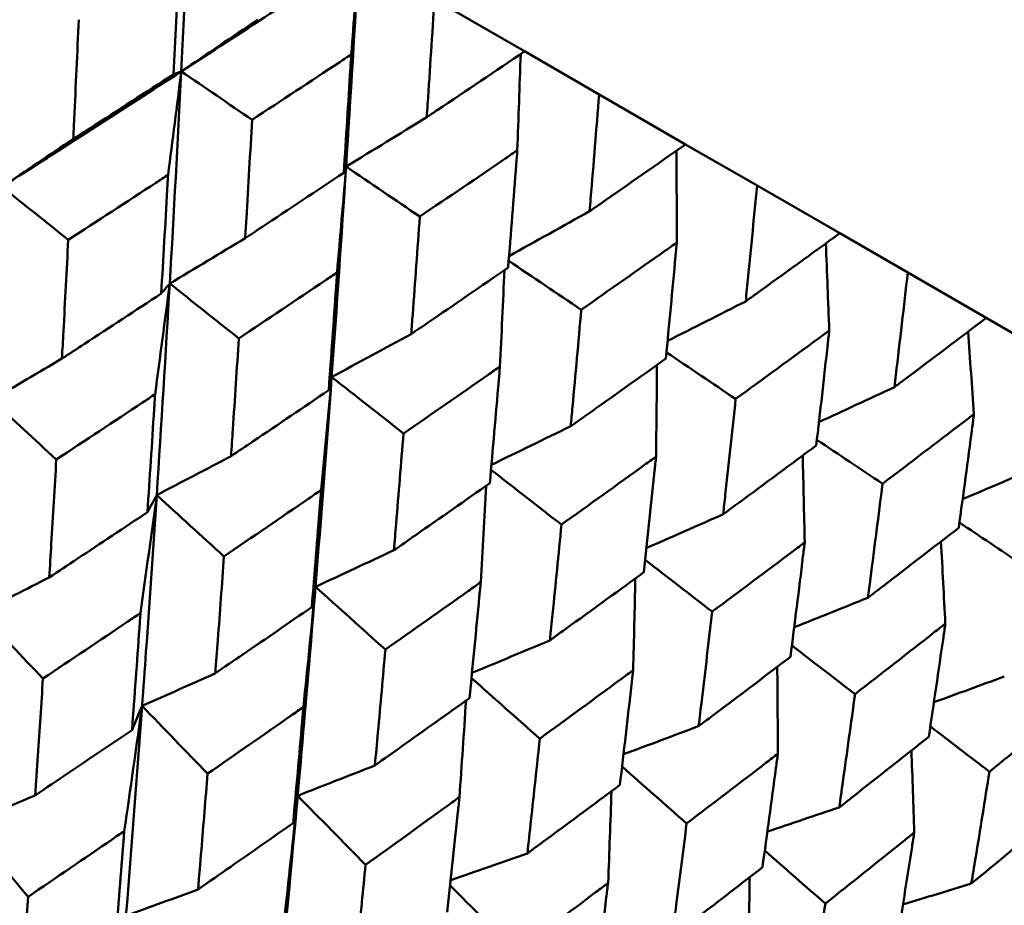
# Model space of a CAD drawing. Header units: millimetres. Extents: x 563 to 2732, y 83 to 2094.
# Tile 64 of 74: x 993.3 to 998.86, y 288.28 to 293.28. Entities that reach past the tile are written whole.
import ezdxf

# ---------------------------------------------------------------- set-up
doc = ezdxf.new("R2010")
doc.units = ezdxf.units.MM
doc.header["$LTSCALE"] = 10
doc.layers.add('Widoczne (ISO)', color=7, linetype='Continuous', lineweight=50)

msp = doc.modelspace()

# ---------------------------------------------------------------- linework, layer by layer
at = {"layer": 'Widoczne (ISO)'}
for p, q in [((996.1504, 293.1005), (995.6423, 293.3939)), ((996.1504, 293.1005), (996.5709, 292.8578)), ((997.0591, 292.5759), (996.5709, 292.8578)), ((997.0591, 292.5759), (997.4619, 292.3434)), ((997.9284, 292.0741), (997.4619, 292.3434)), ((997.9284, 292.0741), (998.312, 291.8526)), ((998.7548, 291.5969), (998.312, 291.8526)), ((998.7548, 291.5969), (999.1178, 291.3873))]:
    msp.add_line(p, q, dxfattribs=at)
msp.add_circle((1001.597, 323.4797), 50, dxfattribs=at)
for points in [[(994.2712, 294.1855), (994.2537, 293.7855), (994.2348, 293.3859), (994.2146, 292.987)], [(995.2164, 293.6398), (994.8838, 293.4217), (994.5498, 293.2041), (994.2146, 292.987)], [(995.2164, 293.6398), (995.1939, 293.2426), (995.1699, 292.8461), (995.1442, 292.4503)], [(995.1729, 293.0827), (995.1878, 293.2686), (995.2023, 293.4543), (995.2164, 293.6398)], [(994.6454, 293.2794), (994.5017, 293.1817), (994.3581, 293.0842), (994.2146, 292.987)], [(996.1095, 292.542), (996.1163, 292.7235), (996.1227, 292.9048), (996.1287, 293.0858)], [(994.2146, 292.987), (993.8789, 292.7696), (993.542, 292.5528), (993.2041, 292.3365)], [(994.1397, 292.4036), (994.1651, 292.5984), (994.19, 292.7928), (994.2146, 292.987)], [(994.2146, 292.987), (994.1942, 292.5876), (994.1725, 292.1888), (994.1494, 291.7907)], [(994.2146, 292.987), (994.1997, 292.9816), (994.1849, 292.9762), (994.17, 292.9707)], [(994.2146, 292.987), (994.3477, 292.8961), (994.4809, 292.8053), (994.6141, 292.7144)], [(995.5989, 292.7289), (995.4473, 292.6357), (995.2957, 292.5429), (995.1442, 292.4503)], [(993.6051, 292.6061), (993.4714, 292.516), (993.3377, 292.4261), (993.2041, 292.3365)], [(997.0095, 292.0224), (997.0091, 292.195), (997.0084, 292.3675), (997.0074, 292.5398)], [(995.1442, 292.4503), (995.1186, 292.0539), (995.0914, 291.6583), (995.0626, 291.2635)], [(995.0932, 291.8531), (995.1107, 292.0524), (995.1277, 292.2515), (995.1442, 292.4503)], [(995.1442, 292.4503), (995.1398, 292.4388), (995.1354, 292.4274), (995.131, 292.4159)], [(995.1442, 292.4503), (995.2828, 292.3563), (995.4214, 292.2623), (995.5599, 292.1683)], [(993.2041, 292.3365), (993.3283, 292.2367), (993.4526, 292.1369), (993.5769, 292.0371)], [(996.5176, 292.1985), (996.3661, 292.1141), (996.2147, 292.0299), (996.0632, 291.946)], [(994.5746, 292.0464), (994.4328, 291.9609), (994.2911, 291.8757), (994.1494, 291.7907)], [(997.8692, 291.526), (997.863, 291.6898), (997.8565, 291.8534), (997.8497, 292.0169)], [(996.0611, 291.9189), (996.1974, 291.8269), (996.3338, 291.7348), (996.4702, 291.6428)], [(996.0119, 291.3227), (996.0207, 291.5041), (996.0291, 291.6853), (996.0371, 291.8663)], [(994.0668, 291.1668), (994.0948, 291.375), (994.1223, 291.583), (994.1494, 291.7907)], [(994.1494, 291.7907), (994.1262, 291.3922), (994.1017, 290.9944), (994.0757, 290.5975)], [(994.1494, 291.7907), (994.1334, 291.7719), (994.1174, 291.7531), (994.1014, 291.7342)], [(994.1494, 291.7907), (994.2793, 291.6876), (994.4092, 291.5846), (994.5392, 291.4815)], [(997.3979, 291.6903), (997.2509, 291.6157), (997.104, 291.5413), (996.9571, 291.4672)], [(995.5112, 291.5056), (995.3616, 291.4247), (995.2121, 291.3439), (995.0626, 291.2635)], [(998.6854, 291.0548), (998.6745, 291.2096), (998.6633, 291.3644), (998.6518, 291.519)], [(996.9508, 291.4023), (997.0809, 291.3148), (997.211, 291.2274), (997.3412, 291.1399)], [(993.5415, 291.3675), (993.4096, 291.2896), (993.2777, 291.2118), (993.1459, 291.1343)], [(996.8922, 290.8145), (996.8943, 290.987), (996.8961, 291.1594), (996.8975, 291.3316)], [(995.0626, 291.2635), (995.0338, 290.8682), (995.0034, 290.4738), (994.9715, 290.0803)], [(995.0033, 290.626), (995.0236, 290.8388), (995.0433, 291.0512), (995.0626, 291.2635)], [(995.0626, 291.2635), (995.057, 291.2386), (995.0515, 291.2138), (995.0459, 291.189)], [(995.0626, 291.2635), (995.1976, 291.1575), (995.3326, 291.0514), (995.4677, 290.9454)], [(998.2363, 291.2062), (998.0945, 291.1404), (997.9527, 291.0749), (997.811, 291.0095)], [(993.1459, 291.1343), (993.2671, 291.0222), (993.3883, 290.9101), (993.5095, 290.798)], [(996.4111, 290.9861), (996.262, 290.9132), (996.1129, 290.8407), (995.9638, 290.7684)], [(997.7994, 290.9096), (997.9228, 290.8269), (998.0461, 290.7443), (998.1695, 290.6617)], [(994.495, 290.817), (994.3552, 290.7436), (994.2154, 290.6705), (994.0757, 290.5975)], [(997.7306, 290.3304), (997.7272, 290.494), (997.7234, 290.6575), (997.7194, 290.8209)], [(995.9613, 290.7403), (996.0938, 290.6372), (996.2262, 290.5341), (996.3587, 290.431)], [(999.0295, 290.7483), (998.8935, 290.6904), (998.7575, 290.6326), (998.6216, 290.5751)], [(995.9033, 290.1064), (995.914, 290.2878), (995.9243, 290.4691), (995.9343, 290.6501)], [(993.9845, 289.9328), (994.0155, 290.1547), (994.0459, 290.3763), (994.0757, 290.5975)], [(994.0757, 290.5975), (994.0583, 290.5654), (994.041, 290.5333), (994.0236, 290.5012)], [(994.0757, 290.5975), (994.2022, 290.4823), (994.3288, 290.3671), (994.4554, 290.2519)], [(997.2709, 290.4897), (997.1268, 290.426), (996.9826, 290.3625), (996.8385, 290.2992)], [(998.6035, 290.4427), (998.7196, 290.3651), (998.8358, 290.2875), (998.9519, 290.2099)], [(998.5238, 289.8725), (998.5159, 290.027), (998.5077, 290.1815), (998.4993, 290.3358)], [(995.4137, 290.2866), (995.2663, 290.2176), (995.1189, 290.1488), (994.9715, 290.0803)], [(996.8313, 290.2319), (996.9571, 290.1347), (997.0829, 290.0375), (997.2088, 289.9402)], [(993.47, 290.1331), (993.34, 290.0672), (993.21, 290.0014), (993.0801, 289.9358)], [(996.7631, 289.6101), (996.7675, 289.7825), (996.7716, 289.9549), (996.7753, 290.1271)], [(994.9033, 289.4024), (994.9266, 289.6286), (994.9494, 289.8546), (994.9715, 290.0803)], [(994.9715, 290.0803), (994.9646, 290.0422), (994.9576, 290.004), (994.9507, 289.9659)], [(994.9715, 290.0803), (995.1029, 289.9623), (995.2342, 289.8444), (995.3655, 289.7264)], [(998.0871, 290.0184), (997.9486, 289.9628), (997.81, 289.9074), (997.6715, 289.8521)], [(993.0801, 289.9358), (993.1981, 289.8114), (993.3161, 289.687), (993.4342, 289.5626)], [(996.294, 289.7783), (996.1474, 289.717), (996.0008, 289.6558), (995.8542, 289.5948)], [(997.6584, 289.7487), (997.7771, 289.6575), (997.8958, 289.5662), (998.0145, 289.475)], [(997.5793, 289.1388), (997.5785, 289.3023), (997.5774, 289.4656), (997.576, 289.6289)], [(994.4066, 289.5924), (994.2688, 289.5309), (994.1311, 289.4696), (993.9934, 289.4085)], [(995.8513, 289.5657), (995.9797, 289.4517), (996.1081, 289.3376), (996.2365, 289.2236)], [(998.8565, 289.5742), (998.7242, 289.5258), (998.5919, 289.4775), (998.4596, 289.4293)], [(993.893, 288.7028), (993.9271, 288.9383), (993.9606, 289.1736), (993.9934, 289.4085)], [(993.9934, 289.4085), (993.9646, 289.0131), (993.9343, 288.6184), (993.9026, 288.2245)], [(993.9934, 289.4085), (993.9745, 289.3632), (993.9556, 289.3178), (993.9366, 289.2725)], [(993.9934, 289.4085), (994.1165, 289.2812), (994.2395, 289.1539), (994.3626, 289.0266)], [(995.7835, 288.8942), (995.7962, 289.0757), (995.8085, 289.2571), (995.8204, 289.4383)], [(997.1324, 289.2943), (996.9912, 289.2412), (996.85, 289.1883), (996.7088, 289.1356)], [(998.4393, 289.2923), (998.5505, 289.2073), (998.6616, 289.1223), (998.7727, 289.0373)], [(998.3487, 288.6946), (998.3436, 288.8488), (998.3383, 289.003), (998.3327, 289.157)], [(995.3065, 289.0728), (995.1613, 289.0156), (995.0162, 288.9586), (994.871, 288.9018)], [(996.7006, 289.0659), (996.822, 288.9591), (996.9434, 288.8522), (997.0647, 288.7454)], [(993.3905, 288.904), (993.2625, 288.8498), (993.1345, 288.7957), (993.0066, 288.7419)], [(994.871, 288.9018), (994.836, 288.51), (994.7994, 288.119), (994.7611, 287.7289)], [(994.7929, 288.1832), (994.8196, 288.423), (994.8457, 288.6626), (994.871, 288.9018)], [(994.871, 288.9018), (994.8625, 288.8505), (994.8539, 288.7992), (994.8453, 288.7478)], [(994.871, 288.9018), (994.9985, 288.7719), (995.126, 288.6421), (995.2535, 288.5122)], [(996.6219, 288.4101), (996.6287, 288.5827), (996.635, 288.7551), (996.6411, 288.9274)], [(997.9256, 288.8364), (997.7904, 288.7906), (997.6552, 288.745), (997.5201, 288.6995)], [(993.0066, 288.7419), (993.1213, 288.6053), (993.236, 288.4686), (993.3507, 288.332)], [(996.1663, 288.5764), (996.0223, 288.5262), (995.8782, 288.4762), (995.7342, 288.4263)], [(997.5053, 288.5924), (997.6192, 288.4928), (997.7332, 288.3932), (997.8471, 288.2937)], [(995.731, 288.3961), (995.8551, 288.2712), (995.9793, 288.1464), (996.1035, 288.0215)], [(997.4151, 287.9522), (997.4169, 288.1155), (997.4184, 288.2788), (997.4195, 288.442)], [(998.6705, 288.4063), (998.542, 288.367), (998.4135, 288.3278), (998.285, 288.2887)], [(994.3093, 288.3736), (994.1737, 288.3237), (994.0381, 288.2741), (993.9026, 288.2245)]]:
    msp.add_open_spline(points, degree=3, dxfattribs=at)
for points, knots in [([(994.17, 292.9707), (994.1803, 293.1684), (994.1901, 293.3662), (994.2009, 293.5902), (994.2022, 293.6163), (994.2034, 293.6424)], [0.00523804, 0.00523804, 0.00523804, 0.00523804, 0.06606705, 0.06606705, 0.07409033, 0.07409033, 0.07409033, 0.07409033]), ([(995.6423, 293.3939), (995.6298, 293.196), (995.617, 292.9983), (995.6021, 292.7768), (995.6005, 292.7529), (995.5989, 292.7289)], [0, 0, 0, 0, 0.06135239, 0.06135239, 0.06879633, 0.06879633, 0.06879633, 0.06879633]), ([(993.6363, 293.2789), (993.628, 293.0921), (993.6194, 292.9054), (993.6087, 292.6813), (993.6069, 292.6437), (993.6051, 292.6061)], [0.00418374, 0.00418374, 0.00418374, 0.00418374, 0.06147247, 0.06147247, 0.07302352, 0.07302352, 0.07302352, 0.07302352]), ([(995.1729, 293.0827), (995.1513, 293.0684), (995.1296, 293.0541), (994.9436, 292.9312), (994.779, 292.8227), (994.6141, 292.7144)], [0.05804162, 0.05804162, 0.05804162, 0.05804162, 0.06605559, 0.06605559, 0.12689392, 0.12689392, 0.12689392, 0.12689392]), ([(995.131, 292.4159), (995.1438, 292.6121), (995.1562, 292.8084), (995.1698, 293.0308), (995.1714, 293.0568), (995.1729, 293.0827)], [0.00523804, 0.00523804, 0.00523804, 0.00523804, 0.06606705, 0.06606705, 0.07409033, 0.07409033, 0.07409033, 0.07409033]), ([(995.5989, 292.7289), (995.6188, 292.7423), (995.6387, 292.7557), (995.8229, 292.8794), (995.9868, 292.9899), (996.1504, 293.1005)], [0.05393723, 0.05393723, 0.05393723, 0.05393723, 0.06137399, 0.06137399, 0.12273355, 0.12273355, 0.12273355, 0.12273355]), ([(993.6051, 292.6061), (993.6367, 292.6265), (993.6684, 292.6468), (993.8569, 292.7682), (994.0136, 292.8694), (994.17, 292.9707)], [0.04993807, 0.04993807, 0.04993807, 0.04993807, 0.0614821, 0.0614821, 0.11877783, 0.11877783, 0.11877783, 0.11877783]), ([(996.5709, 292.8578), (996.5555, 292.6616), (996.5397, 292.4656), (996.5215, 292.246), (996.5196, 292.2223), (996.5176, 292.1985)], [0, 0, 0, 0, 0.06135239, 0.06135239, 0.06879633, 0.06879633, 0.06879633, 0.06879633]), ([(994.6141, 292.7144), (994.6035, 292.5289), (994.5926, 292.3435), (994.5792, 292.121), (994.5769, 292.0837), (994.5746, 292.0464)], [0.00418374, 0.00418374, 0.00418374, 0.00418374, 0.06147247, 0.06147247, 0.07302352, 0.07302352, 0.07302352, 0.07302352]), ([(996.5176, 292.1985), (996.5371, 292.2121), (996.5567, 292.2257), (996.7376, 292.3513), (996.8985, 292.4635), (997.0591, 292.5759)], [0.05393723, 0.05393723, 0.05393723, 0.05393723, 0.06137399, 0.06137399, 0.12273355, 0.12273355, 0.12273355, 0.12273355]), ([(996.1095, 292.542), (996.0882, 292.5274), (996.067, 292.5129), (995.8841, 292.3882), (995.7222, 292.2782), (995.5599, 292.1683)], [0.05804162, 0.05804162, 0.05804162, 0.05804162, 0.06605559, 0.06605559, 0.12689392, 0.12689392, 0.12689392, 0.12689392]), ([(996.058, 291.8807), (996.0736, 292.0752), (996.0889, 292.2699), (996.1056, 292.4905), (996.1076, 292.5162), (996.1095, 292.542)], [0.00523804, 0.00523804, 0.00523804, 0.00523804, 0.06606705, 0.06606705, 0.07409033, 0.07409033, 0.07409033, 0.07409033]), ([(994.1397, 292.4036), (994.1168, 292.3886), (994.0938, 292.3737), (993.9065, 292.2513), (993.7418, 292.1441), (993.5769, 292.0371)], [0.06241522, 0.06241522, 0.06241522, 0.06241522, 0.0708546, 0.0708546, 0.13127416, 0.13127416, 0.13127416, 0.13127416]), ([(994.1014, 291.7342), (994.113, 291.9298), (994.1243, 292.1255), (994.1367, 292.3488), (994.1382, 292.3762), (994.1397, 292.4036)], [0.01044349, 0.01044349, 0.01044349, 0.01044349, 0.07085106, 0.07085106, 0.07930241, 0.07930241, 0.07930241, 0.07930241]), ([(994.5746, 292.0464), (994.6058, 292.067), (994.6369, 292.0876), (994.8227, 292.2107), (994.977, 292.3132), (995.131, 292.4159)], [0.04993807, 0.04993807, 0.04993807, 0.04993807, 0.0614821, 0.0614821, 0.11877783, 0.11877783, 0.11877783, 0.11877783]), ([(997.4619, 292.3434), (997.4434, 292.149), (997.4244, 291.9548), (997.4026, 291.7373), (997.4002, 291.7138), (997.3979, 291.6903)], [0, 0, 0, 0, 0.06135239, 0.06135239, 0.06879633, 0.06879633, 0.06879633, 0.06879633]), ([(995.5599, 292.1683), (995.5468, 291.9843), (995.5334, 291.8004), (995.5168, 291.5797), (995.514, 291.5427), (995.5112, 291.5056)], [0.00418374, 0.00418374, 0.00418374, 0.00418374, 0.06147247, 0.06147247, 0.07302352, 0.07302352, 0.07302352, 0.07302352]), ([(997.3979, 291.6903), (997.417, 291.7041), (997.4362, 291.7179), (997.6134, 291.8456), (997.7711, 291.9597), (997.9284, 292.0741)], [0.05393723, 0.05393723, 0.05393723, 0.05393723, 0.06137399, 0.06137399, 0.12273355, 0.12273355, 0.12273355, 0.12273355]), ([(993.5769, 292.0371), (993.5681, 291.8643), (993.559, 291.6916), (993.547, 291.4685), (993.5443, 291.418), (993.5415, 291.3675)], [0.00838421, 0.00838421, 0.00838421, 0.00838421, 0.06155515, 0.06155515, 0.07712864, 0.07712864, 0.07712864, 0.07712864]), ([(997.0095, 292.0224), (996.9886, 292.0076), (996.9677, 291.9929), (996.7883, 291.8662), (996.6294, 291.7544), (996.4702, 291.6428)], [0.05804162, 0.05804162, 0.05804162, 0.05804162, 0.06605559, 0.06605559, 0.12689392, 0.12689392, 0.12689392, 0.12689392]), ([(996.9474, 291.3672), (996.9662, 291.5599), (996.9845, 291.7528), (997.0048, 291.9714), (997.0071, 291.9969), (997.0095, 292.0224)], [0.00523804, 0.00523804, 0.00523804, 0.00523804, 0.06606705, 0.06606705, 0.07409033, 0.07409033, 0.07409033, 0.07409033]), ([(995.0932, 291.8531), (995.0706, 291.8379), (995.0481, 291.8227), (994.8637, 291.6987), (994.7016, 291.59), (994.5392, 291.4815)], [0.06241522, 0.06241522, 0.06241522, 0.06241522, 0.0708546, 0.0708546, 0.13127416, 0.13127416, 0.13127416, 0.13127416]), ([(995.0459, 291.189), (995.0601, 291.383), (995.074, 291.5772), (995.0895, 291.7987), (995.0914, 291.8259), (995.0932, 291.8531)], [0.01044349, 0.01044349, 0.01044349, 0.01044349, 0.07085106, 0.07085106, 0.07930241, 0.07930241, 0.07930241, 0.07930241]), ([(995.5112, 291.5056), (995.5418, 291.5266), (995.5725, 291.5475), (995.755, 291.6724), (995.9067, 291.7765), (996.058, 291.8807)], [0.04993807, 0.04993807, 0.04993807, 0.04993807, 0.0614821, 0.0614821, 0.11877783, 0.11877783, 0.11877783, 0.11877783]), ([(998.312, 291.8526), (998.29, 291.6601), (998.2676, 291.468), (998.2419, 291.2528), (998.2391, 291.2295), (998.2363, 291.2062)], [0, 0, 0, 0, 0.06135239, 0.06135239, 0.06879633, 0.06879633, 0.06879633, 0.06879633]), ([(993.5415, 291.3675), (993.5839, 291.3951), (993.6262, 291.4228), (993.813, 291.5449), (993.9573, 291.6395), (994.1014, 291.7342)], [0.04598621, 0.04598621, 0.04598621, 0.04598621, 0.06155279, 0.06155279, 0.11473062, 0.11473062, 0.11473062, 0.11473062]), ([(996.4702, 291.6428), (996.4542, 291.4604), (996.4379, 291.2782), (996.4179, 291.0594), (996.4145, 291.0227), (996.4111, 290.9861)], [0.00418374, 0.00418374, 0.00418374, 0.00418374, 0.06147247, 0.06147247, 0.07302352, 0.07302352, 0.07302352, 0.07302352]), ([(998.2363, 291.2062), (998.255, 291.2203), (998.2738, 291.2343), (998.447, 291.3643), (998.6011, 291.4805), (998.7548, 291.5969)], [0.05393723, 0.05393723, 0.05393723, 0.05393723, 0.06137399, 0.06137399, 0.12273355, 0.12273355, 0.12273355, 0.12273355]), ([(997.8692, 291.526), (997.8488, 291.511), (997.8284, 291.496), (997.6527, 291.3671), (997.4971, 291.2534), (997.3412, 291.1399)], [0.05804162, 0.05804162, 0.05804162, 0.05804162, 0.06605559, 0.06605559, 0.12689392, 0.12689392, 0.12689392, 0.12689392]), ([(997.7957, 290.8775), (997.8179, 291.0682), (997.8396, 291.2591), (997.8636, 291.4755), (997.8664, 291.5008), (997.8692, 291.526)], [0.00523804, 0.00523804, 0.00523804, 0.00523804, 0.06606705, 0.06606705, 0.07409033, 0.07409033, 0.07409033, 0.07409033]), ([(994.5392, 291.4815), (994.5281, 291.31), (994.5168, 291.1386), (994.5019, 290.9173), (994.4985, 290.8671), (994.495, 290.817)], [0.00838421, 0.00838421, 0.00838421, 0.00838421, 0.06155515, 0.06155515, 0.07712864, 0.07712864, 0.07712864, 0.07712864]), ([(996.4111, 290.9861), (996.4412, 291.0073), (996.4712, 291.0286), (996.6503, 291.1555), (996.799, 291.2613), (996.9474, 291.3672)], [0.04993807, 0.04993807, 0.04993807, 0.04993807, 0.0614821, 0.0614821, 0.11877783, 0.11877783, 0.11877783, 0.11877783]), ([(996.0119, 291.3227), (995.9898, 291.3073), (995.9676, 291.2918), (995.7865, 291.1659), (995.6272, 291.0556), (995.4677, 290.9454)], [0.06241522, 0.06241522, 0.06241522, 0.06241522, 0.0708546, 0.0708546, 0.13127416, 0.13127416, 0.13127416, 0.13127416]), ([(995.9545, 290.6643), (995.9718, 290.8566), (995.9886, 291.0491), (996.0074, 291.2688), (996.0097, 291.2957), (996.0119, 291.3227)], [0.01044349, 0.01044349, 0.01044349, 0.01044349, 0.07085106, 0.07085106, 0.07930241, 0.07930241, 0.07930241, 0.07930241]), ([(994.0668, 291.1668), (994.0433, 291.1511), (994.0197, 291.1355), (993.8343, 291.0125), (993.672, 290.9051), (993.5095, 290.798)], [0.06686277, 0.06686277, 0.06686277, 0.06686277, 0.07557848, 0.07557848, 0.13558897, 0.13558897, 0.13558897, 0.13558897]), ([(994.0236, 290.5012), (994.0365, 290.6946), (994.0492, 290.8883), (994.0632, 291.1103), (994.065, 291.1385), (994.0668, 291.1668)], [0.01556037, 0.01556037, 0.01556037, 0.01556037, 0.07555527, 0.07555527, 0.08428623, 0.08428623, 0.08428623, 0.08428623]), ([(994.495, 290.817), (994.5367, 290.845), (994.5783, 290.8731), (994.7622, 290.9969), (994.9042, 291.0929), (995.0459, 291.189)], [0.04598621, 0.04598621, 0.04598621, 0.04598621, 0.06155279, 0.06155279, 0.11473062, 0.11473062, 0.11473062, 0.11473062]), ([(997.3412, 291.1399), (997.3221, 290.9593), (997.3027, 290.7789), (997.2789, 290.5623), (997.2749, 290.526), (997.2709, 290.4897)], [0.00418374, 0.00418374, 0.00418374, 0.00418374, 0.06147247, 0.06147247, 0.07302352, 0.07302352, 0.07302352, 0.07302352]), ([(998.6854, 291.0548), (998.6655, 291.0395), (998.6455, 291.0242), (998.4739, 290.893), (998.3219, 290.7772), (998.1695, 290.6617)], [0.05804162, 0.05804162, 0.05804162, 0.05804162, 0.06605559, 0.06605559, 0.12689392, 0.12689392, 0.12689392, 0.12689392]), ([(998.5995, 290.4134), (998.6254, 290.602), (998.6507, 290.7908), (998.6789, 291.0049), (998.6822, 291.0298), (998.6854, 291.0548)], [0.00523804, 0.00523804, 0.00523804, 0.00523804, 0.06606705, 0.06606705, 0.07409033, 0.07409033, 0.07409033, 0.07409033]), ([(995.4677, 290.9454), (995.4541, 290.7754), (995.4403, 290.6055), (995.4221, 290.386), (995.4179, 290.3363), (995.4137, 290.2866)], [0.00838421, 0.00838421, 0.00838421, 0.00838421, 0.06155515, 0.06155515, 0.07712864, 0.07712864, 0.07712864, 0.07712864]), ([(997.2709, 290.4897), (997.3003, 290.5113), (997.3297, 290.5329), (997.505, 290.662), (997.6505, 290.7697), (997.7957, 290.8775)], [0.04993807, 0.04993807, 0.04993807, 0.04993807, 0.0614821, 0.0614821, 0.11877783, 0.11877783, 0.11877783, 0.11877783]), ([(993.5095, 290.798), (993.5004, 290.6393), (993.491, 290.4807), (993.4777, 290.2592), (993.4739, 290.1962), (993.47, 290.1331)], [0.01259731, 0.01259731, 0.01259731, 0.01259731, 0.06159863, 0.06159863, 0.08110666, 0.08110666, 0.08110666, 0.08110666]), ([(996.8922, 290.8145), (996.8705, 290.7988), (996.8488, 290.7831), (996.6713, 290.6551), (996.5152, 290.5429), (996.3587, 290.431)], [0.06241522, 0.06241522, 0.06241522, 0.06241522, 0.0708546, 0.0708546, 0.13127416, 0.13127416, 0.13127416, 0.13127416]), ([(996.8238, 290.1625), (996.8443, 290.3529), (996.8644, 290.5435), (996.8868, 290.7611), (996.8895, 290.7878), (996.8922, 290.8145)], [0.01044349, 0.01044349, 0.01044349, 0.01044349, 0.07085106, 0.07085106, 0.07930241, 0.07930241, 0.07930241, 0.07930241]), ([(995.0033, 290.626), (994.9802, 290.6102), (994.9571, 290.5943), (994.7748, 290.4695), (994.6152, 290.3606), (994.4554, 290.2519)], [0.06686277, 0.06686277, 0.06686277, 0.06686277, 0.07557848, 0.07557848, 0.13558897, 0.13558897, 0.13558897, 0.13558897]), ([(994.9507, 289.9659), (994.9664, 290.1578), (994.9818, 290.3498), (994.999, 290.5701), (995.0012, 290.598), (995.0033, 290.626)], [0.01556037, 0.01556037, 0.01556037, 0.01556037, 0.07555527, 0.07555527, 0.08428623, 0.08428623, 0.08428623, 0.08428623]), ([(995.4137, 290.2866), (995.4547, 290.315), (995.4956, 290.3435), (995.6761, 290.4693), (995.8155, 290.5667), (995.9545, 290.6643)], [0.04598621, 0.04598621, 0.04598621, 0.04598621, 0.06155279, 0.06155279, 0.11473062, 0.11473062, 0.11473062, 0.11473062]), ([(998.1695, 290.6617), (998.1471, 290.483), (998.1244, 290.3045), (998.0965, 290.0903), (998.0918, 290.0544), (998.0871, 290.0184)], [0.00418374, 0.00418374, 0.00418374, 0.00418374, 0.06147247, 0.06147247, 0.07302352, 0.07302352, 0.07302352, 0.07302352]), ([(994.0757, 290.5975), (994.0564, 290.3026), (994.0363, 290.0083), (994.0082, 289.6124), (994.0009, 289.5104), (993.9934, 289.4085)], [0.3692784, 0.3692784, 0.3692784, 0.3692784, 0.4608442, 0.4608442, 0.492629, 0.492629, 0.492629, 0.492629]), ([(993.47, 290.1331), (993.5226, 290.168), (993.5753, 290.2029), (993.76, 290.3254), (993.8919, 290.4132), (994.0236, 290.5012)], [0.04208868, 0.04208868, 0.04208868, 0.04208868, 0.06158988, 0.06158988, 0.11059803, 0.11059803, 0.11059803, 0.11059803]), ([(996.3587, 290.431), (996.3424, 290.2625), (996.3258, 290.0942), (996.304, 289.8768), (996.299, 289.8276), (996.294, 289.7783)], [0.00838421, 0.00838421, 0.00838421, 0.00838421, 0.06155515, 0.06155515, 0.07712864, 0.07712864, 0.07712864, 0.07712864]), ([(998.0871, 290.0184), (998.1158, 290.0405), (998.1446, 290.0625), (998.3157, 290.1939), (998.4578, 290.3036), (998.5995, 290.4134)], [0.04993807, 0.04993807, 0.04993807, 0.04993807, 0.0614821, 0.0614821, 0.11877783, 0.11877783, 0.11877783, 0.11877783]), ([(997.7306, 290.3304), (997.7094, 290.3145), (997.6881, 290.2985), (997.5146, 290.1682), (997.3619, 290.0541), (997.2088, 289.9402)], [0.06241522, 0.06241522, 0.06241522, 0.06241522, 0.0708546, 0.0708546, 0.13127416, 0.13127416, 0.13127416, 0.13127416]), ([(997.6503, 289.6853), (997.6743, 289.8737), (997.6979, 290.0623), (997.7242, 290.2776), (997.7274, 290.304), (997.7306, 290.3304)], [0.01044349, 0.01044349, 0.01044349, 0.01044349, 0.07085106, 0.07085106, 0.07930241, 0.07930241, 0.07930241, 0.07930241]), ([(994.4554, 290.2519), (994.444, 290.0945), (994.4325, 289.9372), (994.416, 289.7175), (994.4113, 289.6549), (994.4066, 289.5924)], [0.01259731, 0.01259731, 0.01259731, 0.01259731, 0.06159863, 0.06159863, 0.08110666, 0.08110666, 0.08110666, 0.08110666]), ([(996.294, 289.7783), (996.3341, 289.8073), (996.3742, 289.8362), (996.5511, 289.9641), (996.6876, 290.0632), (996.8238, 290.1625)], [0.04598621, 0.04598621, 0.04598621, 0.04598621, 0.06155279, 0.06155279, 0.11473062, 0.11473062, 0.11473062, 0.11473062]), ([(994.9715, 290.0803), (994.9478, 289.788), (994.9233, 289.4962), (994.889, 289.1038), (994.8801, 289.0028), (994.871, 288.9018)], [0.3692784, 0.3692784, 0.3692784, 0.3692784, 0.4608442, 0.4608442, 0.492629, 0.492629, 0.492629, 0.492629]), ([(995.9033, 290.1064), (995.8806, 290.0903), (995.8579, 290.0742), (995.679, 289.9474), (995.5225, 289.8368), (995.3655, 289.7264)], [0.06686277, 0.06686277, 0.06686277, 0.06686277, 0.07557848, 0.07557848, 0.13558897, 0.13558897, 0.13558897, 0.13558897]), ([(995.8401, 289.4524), (995.859, 289.6425), (995.8774, 289.8328), (995.8981, 290.051), (995.9007, 290.0787), (995.9033, 290.1064)], [0.01556037, 0.01556037, 0.01556037, 0.01556037, 0.07555527, 0.07555527, 0.08428623, 0.08428623, 0.08428623, 0.08428623]), ([(994.4066, 289.5924), (994.4583, 289.6278), (994.51, 289.6632), (994.6916, 289.7875), (994.8212, 289.8767), (994.9507, 289.9659)], [0.04208868, 0.04208868, 0.04208868, 0.04208868, 0.06158988, 0.06158988, 0.11059803, 0.11059803, 0.11059803, 0.11059803]), ([(993.9845, 289.9328), (993.961, 289.9169), (993.9374, 289.901), (993.7543, 289.7775), (993.5944, 289.6699), (993.4342, 289.5626)], [0.07138254, 0.07138254, 0.07138254, 0.07138254, 0.08018544, 0.08018544, 0.13983561, 0.13983561, 0.13983561, 0.13983561]), ([(993.9366, 289.2725), (993.9509, 289.464), (993.9649, 289.6557), (993.9805, 289.876), (993.9825, 289.9044), (993.9845, 289.9328)], [0.02053386, 0.02053386, 0.02053386, 0.02053386, 0.08016461, 0.08016461, 0.08898694, 0.08898694, 0.08898694, 0.08898694]), ([(997.2088, 289.9402), (997.1895, 289.7734), (997.1699, 289.6069), (997.1442, 289.3917), (997.1383, 289.343), (997.1324, 289.2943)], [0.00838421, 0.00838421, 0.00838421, 0.00838421, 0.06155515, 0.06155515, 0.07712864, 0.07712864, 0.07712864, 0.07712864]), ([(998.5238, 289.8725), (998.5031, 289.8562), (998.4823, 289.8399), (998.313, 289.7072), (998.164, 289.591), (998.0145, 289.475)], [0.06241522, 0.06241522, 0.06241522, 0.06241522, 0.0708546, 0.0708546, 0.13127416, 0.13127416, 0.13127416, 0.13127416]), ([(998.4307, 289.2347), (998.4585, 289.4209), (998.4858, 289.6074), (998.5164, 289.8202), (998.5201, 289.8463), (998.5238, 289.8725)], [0.01044349, 0.01044349, 0.01044349, 0.01044349, 0.07085106, 0.07085106, 0.07930241, 0.07930241, 0.07930241, 0.07930241]), ([(995.3655, 289.7264), (995.3518, 289.5704), (995.3378, 289.4145), (995.318, 289.1967), (995.3123, 289.1348), (995.3065, 289.0728)], [0.01259731, 0.01259731, 0.01259731, 0.01259731, 0.06159863, 0.06159863, 0.08110666, 0.08110666, 0.08110666, 0.08110666]), ([(997.1324, 289.2943), (997.1716, 289.3237), (997.2108, 289.3532), (997.3838, 289.4834), (997.5172, 289.5842), (997.6503, 289.6853)], [0.04598621, 0.04598621, 0.04598621, 0.04598621, 0.06155279, 0.06155279, 0.11473062, 0.11473062, 0.11473062, 0.11473062]), ([(996.7631, 289.6101), (996.7409, 289.5937), (996.7187, 289.5773), (996.5435, 289.4483), (996.3902, 289.3358), (996.2365, 289.2236)], [0.06686277, 0.06686277, 0.06686277, 0.06686277, 0.07557848, 0.07557848, 0.13558897, 0.13558897, 0.13558897, 0.13558897]), ([(996.6885, 288.9626), (996.7107, 289.1507), (996.7324, 289.3391), (996.7569, 289.5551), (996.76, 289.5826), (996.7631, 289.6101)], [0.01556037, 0.01556037, 0.01556037, 0.01556037, 0.07555527, 0.07555527, 0.08428623, 0.08428623, 0.08428623, 0.08428623]), ([(993.4342, 289.5626), (993.4249, 289.4182), (993.4154, 289.2739), (993.4007, 289.0544), (993.3957, 288.9792), (993.3905, 288.904)], [0.01681985, 0.01681985, 0.01681985, 0.01681985, 0.06159108, 0.06159108, 0.08495433, 0.08495433, 0.08495433, 0.08495433]), ([(995.3065, 289.0728), (995.3573, 289.1087), (995.408, 289.1447), (995.5861, 289.2711), (995.7132, 289.3617), (995.8401, 289.4524)], [0.04208868, 0.04208868, 0.04208868, 0.04208868, 0.06158988, 0.06158988, 0.11059803, 0.11059803, 0.11059803, 0.11059803]), ([(998.0145, 289.475), (997.992, 289.3101), (997.9692, 289.1454), (997.9393, 288.9327), (997.9325, 288.8845), (997.9256, 288.8364)], [0.00838421, 0.00838421, 0.00838421, 0.00838421, 0.06155515, 0.06155515, 0.07712864, 0.07712864, 0.07712864, 0.07712864]), ([(994.9033, 289.4024), (994.8801, 289.3863), (994.857, 289.3701), (994.6771, 289.2447), (994.52, 289.1355), (994.3626, 289.0266)], [0.07138254, 0.07138254, 0.07138254, 0.07138254, 0.08018544, 0.08018544, 0.13983561, 0.13983561, 0.13983561, 0.13983561]), ([(994.8453, 288.7478), (994.8626, 288.9377), (994.8795, 289.1277), (994.8984, 289.3461), (994.9008, 289.3742), (994.9033, 289.4024)], [0.02053386, 0.02053386, 0.02053386, 0.02053386, 0.08016461, 0.08016461, 0.08898694, 0.08898694, 0.08898694, 0.08898694]), ([(999.2687, 289.4424), (999.2485, 289.4258), (999.2283, 289.4093), (999.0634, 289.274), (998.9183, 289.1555), (998.7727, 289.0373)], [0.06241522, 0.06241522, 0.06241522, 0.06241522, 0.0708546, 0.0708546, 0.13127416, 0.13127416, 0.13127416, 0.13127416]), ([(993.3905, 288.904), (993.4531, 288.946), (993.5156, 288.9881), (993.6977, 289.1108), (993.8173, 289.1916), (993.9366, 289.2725)], [0.03825175, 0.03825175, 0.03825175, 0.03825175, 0.06160817, 0.06160817, 0.10638617, 0.10638617, 0.10638617, 0.10638617]), ([(996.2365, 289.2236), (996.2201, 289.0691), (996.2035, 288.9147), (996.1799, 288.6991), (996.1731, 288.6378), (996.1663, 288.5764)], [0.01259731, 0.01259731, 0.01259731, 0.01259731, 0.06159863, 0.06159863, 0.08110666, 0.08110666, 0.08110666, 0.08110666]), ([(997.9256, 288.8364), (997.9639, 288.8663), (998.0021, 288.8964), (998.1708, 289.029), (998.301, 289.1317), (998.4307, 289.2347)], [0.04598621, 0.04598621, 0.04598621, 0.04598621, 0.06155279, 0.06155279, 0.11473062, 0.11473062, 0.11473062, 0.11473062]), ([(997.5793, 289.1388), (997.5576, 289.1222), (997.5359, 289.1055), (997.3648, 288.9741), (997.215, 288.8596), (997.0647, 288.7454)], [0.06686277, 0.06686277, 0.06686277, 0.06686277, 0.07557848, 0.07557848, 0.13558897, 0.13558897, 0.13558897, 0.13558897]), ([(997.4924, 288.4985), (997.5182, 288.6845), (997.5435, 288.8708), (997.572, 289.0845), (997.5756, 289.1117), (997.5793, 289.1388)], [0.01556037, 0.01556037, 0.01556037, 0.01556037, 0.07555527, 0.07555527, 0.08428623, 0.08428623, 0.08428623, 0.08428623]), ([(994.3626, 289.0266), (994.3512, 288.8834), (994.3396, 288.7403), (994.3217, 288.5227), (994.3155, 288.4481), (994.3093, 288.3736)], [0.01681985, 0.01681985, 0.01681985, 0.01681985, 0.06159108, 0.06159108, 0.08495433, 0.08495433, 0.08495433, 0.08495433]), ([(998.7727, 289.0373), (998.7468, 288.8743), (998.7206, 288.7116), (998.6862, 288.5015), (998.6783, 288.4539), (998.6705, 288.4063)], [0.00838421, 0.00838421, 0.00838421, 0.00838421, 0.06155515, 0.06155515, 0.07712864, 0.07712864, 0.07712864, 0.07712864]), ([(996.1663, 288.5764), (996.216, 288.613), (996.2656, 288.6496), (996.4399, 288.7781), (996.5643, 288.8703), (996.6885, 288.9626)], [0.04208868, 0.04208868, 0.04208868, 0.04208868, 0.06158988, 0.06158988, 0.11059803, 0.11059803, 0.11059803, 0.11059803]), ([(995.7835, 288.8942), (995.7609, 288.8778), (995.7382, 288.8614), (995.5619, 288.7338), (995.4079, 288.6229), (995.2535, 288.5122)], [0.07138254, 0.07138254, 0.07138254, 0.07138254, 0.08018544, 0.08018544, 0.13983561, 0.13983561, 0.13983561, 0.13983561]), ([(995.7147, 288.2459), (995.7352, 288.4339), (995.7552, 288.6221), (995.7778, 288.8384), (995.7807, 288.8663), (995.7835, 288.8942)], [0.02053386, 0.02053386, 0.02053386, 0.02053386, 0.08016461, 0.08016461, 0.08898694, 0.08898694, 0.08898694, 0.08898694]), ([(998.6705, 288.4063), (998.7077, 288.4369), (998.7449, 288.4675), (998.9091, 288.6027), (999.0358, 288.7075), (999.162, 288.8125)], [0.04598621, 0.04598621, 0.04598621, 0.04598621, 0.06155279, 0.06155279, 0.11473062, 0.11473062, 0.11473062, 0.11473062]), ([(994.3093, 288.3736), (994.3707, 288.4162), (994.432, 288.4589), (994.6109, 288.5836), (994.7282, 288.6657), (994.8453, 288.7478)], [0.03825175, 0.03825175, 0.03825175, 0.03825175, 0.06160817, 0.06160817, 0.10638617, 0.10638617, 0.10638617, 0.10638617]), ([(997.0647, 288.7454), (997.0455, 288.5925), (997.026, 288.4398), (996.9984, 288.2266), (996.9905, 288.1659), (996.9825, 288.1052)], [0.01259731, 0.01259731, 0.01259731, 0.01259731, 0.06159863, 0.06159863, 0.08110666, 0.08110666, 0.08110666, 0.08110666]), ([(993.893, 288.7028), (993.87, 288.687), (993.847, 288.6713), (993.6666, 288.5475), (993.5088, 288.4396), (993.3507, 288.332)], [0.07597559, 0.07597559, 0.07597559, 0.07597559, 0.08464777, 0.08464777, 0.14401425, 0.14401425, 0.14401425, 0.14401425]), ([(993.8404, 288.0493), (993.856, 288.2391), (993.8714, 288.429), (993.8886, 288.6471), (993.8908, 288.6749), (993.893, 288.7028)], [0.02530969, 0.02530969, 0.02530969, 0.02530969, 0.08465152, 0.08465152, 0.09334823, 0.09334823, 0.09334823, 0.09334823]), ([(998.3487, 288.6946), (998.3275, 288.6776), (998.3064, 288.6606), (998.1396, 288.5268), (997.9936, 288.4101), (997.8471, 288.2937)], [0.06686277, 0.06686277, 0.06686277, 0.06686277, 0.07557848, 0.07557848, 0.13558897, 0.13558897, 0.13558897, 0.13558897]), ([(998.2486, 288.0618), (998.2783, 288.2457), (998.3075, 288.4298), (998.3403, 288.6409), (998.3445, 288.6678), (998.3487, 288.6946)], [0.01556037, 0.01556037, 0.01556037, 0.01556037, 0.07555527, 0.07555527, 0.08428623, 0.08428623, 0.08428623, 0.08428623]), ([(995.2535, 288.5122), (995.2398, 288.3703), (995.2259, 288.2286), (995.2044, 288.013), (995.197, 287.9392), (995.1896, 287.8653)], [0.01681985, 0.01681985, 0.01681985, 0.01681985, 0.06159108, 0.06159108, 0.08495433, 0.08495433, 0.08495433, 0.08495433]), ([(996.9825, 288.1052), (997.031, 288.1424), (997.0795, 288.1797), (997.2497, 288.3106), (997.3712, 288.4044), (997.4924, 288.4985)], [0.04208868, 0.04208868, 0.04208868, 0.04208868, 0.06158988, 0.06158988, 0.11059803, 0.11059803, 0.11059803, 0.11059803]), ([(996.6219, 288.4101), (996.5998, 288.3934), (996.5776, 288.3767), (996.4052, 288.247), (996.2545, 288.1341), (996.1035, 288.0215)], [0.07138254, 0.07138254, 0.07138254, 0.07138254, 0.08018544, 0.08018544, 0.13983561, 0.13983561, 0.13983561, 0.13983561]), ([(996.5413, 287.7687), (996.5652, 287.9546), (996.5887, 288.1409), (996.6151, 288.3549), (996.6185, 288.3825), (996.6219, 288.4101)], [0.02053386, 0.02053386, 0.02053386, 0.02053386, 0.08016461, 0.08016461, 0.08898694, 0.08898694, 0.08898694, 0.08898694]), ([(993.3507, 288.332), (993.3414, 288.2018), (993.332, 288.0718), (993.3161, 287.8549), (993.3096, 287.768), (993.3031, 287.6811)], [0.02104899, 0.02104899, 0.02104899, 0.02104899, 0.0615671, 0.0615671, 0.08866561, 0.08866561, 0.08866561, 0.08866561]), ([(997.8471, 288.2937), (997.8248, 288.1426), (997.8022, 287.9917), (997.7702, 287.7809), (997.7611, 287.7209), (997.7519, 287.661)], [0.01259731, 0.01259731, 0.01259731, 0.01259731, 0.06159863, 0.06159863, 0.08110666, 0.08110666, 0.08110666, 0.08110666])]:
    msp.add_open_spline(points, degree=3, knots=knots, dxfattribs=at)

doc.saveas('drawing.dxf')
